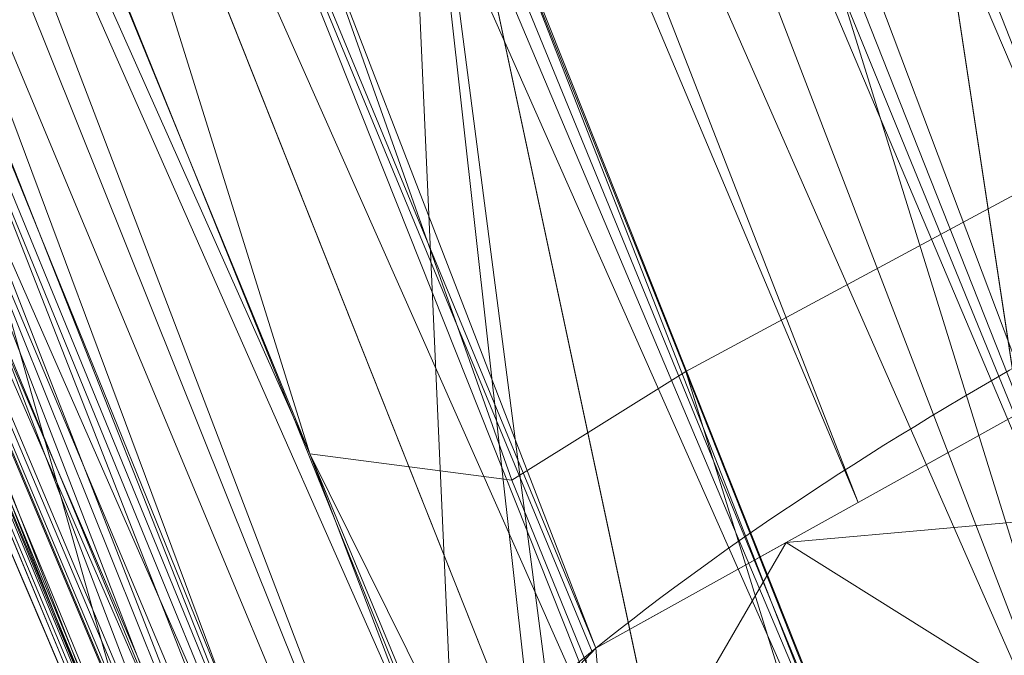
# Model space of a CAD drawing. Header units: millimetres. Extents: x -71 to 71, y -145 to 145.
# Tile 76 of 256: x -52.915 to -52.722, y -22.517 to -22.393. Entities that reach past the tile are written whole.
import ezdxf

# ---------------------------------------------------------------- set-up
doc = ezdxf.new("R2010")
doc.units = ezdxf.units.MM
doc.layers.add('1', color=7, linetype='CONTINUOUS')

msp = doc.modelspace()

# ---------------------------------------------------------------- linework, layer by layer
at = {"layer": '1', "color": 163, "linetype": 'Continuous', "lineweight": 13, "extrusion": (-5.23961264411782e-15, 1.156482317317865e-14, -1)}
for centre, radius in [((0, 2.781752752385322e-14, 144.004626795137), 61.0180546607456), ((0, -8.448341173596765e-14, 124.369789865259), 56.3952855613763)]:
    msp.add_circle(centre, radius, dxfattribs=at)
at = {"layer": '1', "color": 163, "linetype": 'Continuous', "lineweight": 13}
msp.add_circle((4.472976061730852e-13, 3.150668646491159e-12, -145), 60.4433756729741, dxfattribs=at)
msp.add_arc((3.626092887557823e-30, 1.973953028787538e-14, -142.505083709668), 63.56377365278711, 189.6208549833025, 222.2786899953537, dxfattribs=at)
at = {"layer": '1', "color": 163, "linetype": 'Continuous', "lineweight": 13, "extrusion": (0.3740237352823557, -0.8742147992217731, -0.309604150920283)}
msp.add_arc((-57.2, -23.48460917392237, 7.646646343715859), 0.3, 180.0000000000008, 275.3888961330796, dxfattribs=at)
at = {"layer": '1', "color": 163, "linetype": 'Continuous', "lineweight": 13}
for points, knots in [([(-56.0092195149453, 7.430836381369, -40.1881047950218), (-56.38767568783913, 4.578259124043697, -40.18600039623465), (-56.64075283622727, 0.1337488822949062, -40.18517426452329), (-56.24041456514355, -6.020940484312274, -40.18873368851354), (-55.54351012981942, -10.71621283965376, -40.19373372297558), (-54.41900416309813, -15.45484477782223, -40.20106422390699), (-52.84662861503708, -20.19210887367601, -40.21072519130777), (-50.80930273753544, -24.8840909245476, -40.2227166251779), (-48.29613211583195, -29.47758556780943, -40.23703852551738), (-45.29549098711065, -33.91822466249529, -40.25369089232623), (-41.8019172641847, -38.14185204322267, -40.27267372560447), (-37.82569878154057, -42.09225020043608, -40.29398702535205), (-33.38333123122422, -45.70420284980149, -40.31763079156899), (-28.49088723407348, -48.91009564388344, -40.34360502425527), (-21.41016006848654, -52.54962415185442, -40.38134462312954), (-15.5376816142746, -54.48108172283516, -40.41314502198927), (-11.445770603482, -55.3284003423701, -40.43589893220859)], [0, 0, 0, 0, 0.125, 0.1875, 0.25, 0.3125, 0.375, 0.4375, 0.5, 0.5625, 0.625, 0.6875, 0.75, 0.8125, 0.875, 1, 1, 1, 1]), ([(-55.79206164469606, 7.398561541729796, -43.18008904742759), (-56.02458079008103, 5.645469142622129, -43.17850631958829), (-56.32216527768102, 2.145282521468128, -43.17631762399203), (-56.2774919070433, -3.083071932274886, -43.17589833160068), (-55.74469622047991, -8.317168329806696, -43.17832533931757), (-54.72088675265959, -13.50770784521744, -43.18361554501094), (-53.47375240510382, -17.70598476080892, -43.19032117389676), (-52.24993602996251, -20.97159237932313, -43.1970039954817), (-51.21943771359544, -23.37545791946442, -43.20267281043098), (-50.07211843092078, -25.74001208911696, -43.20902270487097), (-48.38893654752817, -28.83185243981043, -43.21838366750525), (-46.01474015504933, -32.54916112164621, -43.23166013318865), (-42.79579392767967, -36.67874397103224, -43.24974804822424), (-39.80590965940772, -39.8550863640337, -43.26661311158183), (-37.22554922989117, -42.23774127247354, -43.28120343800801), (-35.20249638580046, -43.93723232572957, -43.29265772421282), (-33.10278230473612, -45.54055131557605, -43.30455868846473), (-30.93842460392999, -47.03880768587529, -43.31683624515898), (-28.72004833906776, -48.42495516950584, -43.32942842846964), (-25.67962645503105, -50.13475593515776, -43.34669906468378), (-22.51737436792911, -51.63244938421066, -43.36467929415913), (-19.23182754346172, -52.91446779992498, -43.3833775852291), (-15.89144214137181, -54.03891938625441, -43.40239509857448), (-13.34178061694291, -54.70350458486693, -43.41691632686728), (-11.6398303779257, -55.06359028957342, -43.42660953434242)], [0, 0, 0, 0, 0.0625, 0.125, 0.1875, 0.25, 0.3125, 0.34375, 0.375, 0.40625, 0.4375, 0.5, 0.5625, 0.625, 0.65625, 0.6875, 0.71875, 0.75, 0.78125, 0.8125, 0.875, 0.90625, 0.9375, 1, 1, 1, 1]), ([(-56.50000000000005, -4.895578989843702e-16, -15.81462433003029), (-56.49999999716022, -0.967056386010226, -15.8120534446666), (-56.45043392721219, -2.918040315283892, -15.80691167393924), (-56.14086936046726, -6.892608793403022, -15.79662813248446), (-55.33779639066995, -11.96000647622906, -15.78377370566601), (-53.65336816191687, -18.09517495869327, -15.76834839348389), (-51.21658996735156, -24.15893938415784, -15.75292308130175), (-48.02467232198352, -30.0154777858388, -15.73749776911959), (-44.10762326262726, -35.52636955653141, -15.72207245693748), (-39.52881410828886, -40.56063158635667, -15.70664714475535), (-36.0977595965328, -43.52332059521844, -15.69636360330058), (-34.30725113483, -44.89167162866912, -15.6912218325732)], [0, 0, 0, 0, 0.0625, 0.125, 0.25, 0.375, 0.5, 0.625, 0.75, 0.875, 1, 1, 1, 1]), ([(-56.00921274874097, -7.43088738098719, 18.81189514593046), (-55.84778768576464, -8.64761337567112, 18.27553385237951), (-55.57446086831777, -10.46857355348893, 17.47101728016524), (-55.14800137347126, -12.88831644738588, 16.40328050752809), (-54.79726728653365, -14.6992013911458, 15.60654748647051), (-54.41554179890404, -16.50502466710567, 14.8125598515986), (-53.86455365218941, -18.90435921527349, 13.75579519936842), (-53.09654226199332, -21.8880547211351, 12.44277299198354), (-52.04587146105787, -25.44201606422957, 10.88781178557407), (-50.86235861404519, -28.96561770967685, 9.35961010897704), (-49.54285790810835, -32.4561508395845, 7.86666250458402), (-48.56815383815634, -34.75713714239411, 6.899976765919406), (-48.05581082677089, -35.9000126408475, 6.425037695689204)], [0, 0, 0, 0, 0.125, 0.1875, 0.25, 0.3125, 0.375, 0.5, 0.625, 0.75, 0.875, 1, 1, 1, 1]), ([(-47.46844656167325, -30.64305029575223, -0.8061324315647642), (-48.05961782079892, -29.72727555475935, -0.05716055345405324), (-49.17838392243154, -27.87812518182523, 1.469014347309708), (-50.67197279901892, -25.05862759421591, 3.829412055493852), (-51.76788006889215, -22.67685427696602, 5.845017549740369), (-52.55819579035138, -20.75314257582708, 7.47955347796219), (-53.10827526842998, -19.30177147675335, 8.715144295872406), (-53.61576125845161, -17.84355812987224, 9.960823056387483), (-54.23731669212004, -15.88719951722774, 11.62907026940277), (-54.91085441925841, -13.42264493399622, 13.72871973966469), (-55.55516477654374, -10.43872688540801, 16.26421220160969), (-55.8760261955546, -8.43476743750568, 17.96132468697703), (-56.00921263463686, -7.430887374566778, 18.8118951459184)], [0, 0, 0, 0, 0.125, 0.25, 0.375, 0.4375, 0.5, 0.5625, 0.625, 0.75, 0.875, 1, 1, 1, 1]), ([(-52.66727259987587, -20.4485988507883, -29.59083258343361), (-52.66864694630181, -20.44506278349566, -29.58780772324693), (-52.67145816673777, -20.43782763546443, -29.58198410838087), (-52.67724528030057, -20.42292438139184, -29.57097503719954), (-52.68762535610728, -20.39616776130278, -29.55280971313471), (-52.70893281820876, -20.34113695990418, -29.51914539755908), (-52.75239567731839, -20.22843470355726, -29.45695067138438), (-52.84023795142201, -19.99877114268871, -29.34133787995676), (-52.96544122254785, -19.66585093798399, -29.18596306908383), (-53.11350738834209, -19.2628949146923, -29.00536405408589), (-53.25918091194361, -18.85694965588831, -28.82952260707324), (-53.40130860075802, -18.4511789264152, -28.650709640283), (-53.53877213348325, -18.04899141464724, -28.46038208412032), (-53.65759847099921, -17.69250899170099, -28.27802368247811), (-53.74181252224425, -17.43468419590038, -28.12700413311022), (-53.79506488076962, -17.26965984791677, -28.02000047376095), (-53.84656473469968, -17.10885382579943, -27.90574904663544), (-53.91996265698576, -16.87685106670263, -27.71129764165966), (-54.00467375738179, -16.60417121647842, -27.40534998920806), (-54.06412320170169, -16.40932922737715, -27.07303548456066), (-54.0998812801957, -16.29097785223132, -26.78754335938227), (-54.12066073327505, -16.2218409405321, -26.56583069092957), (-54.13609439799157, -16.1703272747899, -26.33902860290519), (-54.14997868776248, -16.12384966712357, -26.03190291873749), (-54.15404609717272, -16.11008004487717, -25.64290259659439), (-54.1360342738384, -16.17062819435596, -25.18015208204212), (-54.09744371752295, -16.29920958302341, -24.73242891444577), (-54.03905425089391, -16.49191569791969, -24.31036843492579), (-53.93256007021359, -16.83781860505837, -23.80314030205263), (-53.74693248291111, -17.42503963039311, -23.3116191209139), (-53.51822798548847, -18.11244305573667, -23.01853927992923), (-53.32083533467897, -18.68234397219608, -22.86956408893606), (-53.16681867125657, -19.11572745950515, -22.79414584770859), (-53.00808695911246, -19.55101745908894, -22.74576210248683), (-52.79082442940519, -20.13195398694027, -22.7122434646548), (-52.50970188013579, -20.85648476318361, -22.72741999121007), (-52.16032184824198, -21.71452820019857, -22.83052166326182), (-51.92114464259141, -22.27579791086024, -22.9494696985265), (-51.80041304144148, -22.55297910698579, -23.0199939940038)], [0, 0, 0, 0, 0.0009765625, 0.001953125, 0.00390625, 0.0078125, 0.015625, 0.03125, 0.0625, 0.09375, 0.125, 0.15625, 0.1875, 0.21875, 0.240234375, 0.25, 0.259765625, 0.28125, 0.3125, 0.34375, 0.359375, 0.375, 0.390625, 0.40625, 0.4375, 0.46875, 0.5, 0.53125, 0.5625, 0.625, 0.6875, 0.71875, 0.75, 0.78125, 0.8125, 0.875, 0.9375, 1, 1, 1, 1]), ([(-52.0676840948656, -22.59607041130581, -23.30953234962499), (-52.35024297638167, -21.96939765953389, -23.15128991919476), (-52.73982587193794, -21.06004920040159, -23.03690052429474), (-53.19638233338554, -19.91495101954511, -23.02311051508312), (-53.50369293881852, -19.10633048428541, -23.09982352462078), (-53.77630196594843, -18.35342307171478, -23.2843287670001), (-54.00669332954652, -17.68870218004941, -23.59517731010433), (-54.1592007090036, -17.23288347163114, -23.95984575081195), (-54.25228804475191, -16.95103808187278, -24.30333945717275), (-54.30729079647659, -16.78408275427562, -24.57792032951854), (-54.3475882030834, -16.66295829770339, -24.86061002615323), (-54.38481843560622, -16.55348689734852, -25.24515766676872), (-54.40385050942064, -16.50418579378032, -25.69994780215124), (-54.40018744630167, -16.5274492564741, -26.20648435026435), (-54.36996214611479, -16.63315374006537, -26.64157036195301), (-54.3194330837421, -16.79896336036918, -27.00176277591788), (-54.25914414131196, -16.98833424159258, -27.27754975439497), (-54.19486971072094, -17.18191533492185, -27.49015207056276), (-54.15483044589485, -17.29557478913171, -27.59193678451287), (-54.13595130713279, -17.34801585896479, -27.6356659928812)], [0, 0, 0, 0, 0.125, 0.1875, 0.25, 0.3125, 0.375, 0.4375, 0.46875, 0.5, 0.53125, 0.5625, 0.625, 0.6875, 0.75, 0.8125, 0.875, 0.9375, 1, 1, 1, 1]), ([(-54.45328070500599, -17.35503019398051, -27.6270871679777), (-54.47871158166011, -17.27670973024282, -27.56190254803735), (-54.52719066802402, -17.12732842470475, -27.42155909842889), (-54.59060330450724, -16.92952184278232, -27.18130368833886), (-54.64186947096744, -16.76940097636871, -26.91857859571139), (-54.69480333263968, -16.60498270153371, -26.53031723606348), (-54.72100627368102, -16.52830984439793, -26.11613254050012), (-54.72546884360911, -16.52448557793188, -25.6938238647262), (-54.72029898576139, -16.55007728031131, -25.38236452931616), (-54.70483327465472, -16.60995849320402, -25.07354657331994), (-54.67760457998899, -16.70861062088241, -24.77212924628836), (-54.6388899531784, -16.84442509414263, -24.49257564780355), (-54.57059722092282, -17.07808491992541, -24.14530909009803), (-54.45908194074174, -17.44875053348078, -23.78506400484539), (-54.2971278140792, -17.96681851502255, -23.46686842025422), (-54.11379000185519, -18.5313902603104, -23.25191837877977), (-53.91901417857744, -19.10931974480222, -23.12272620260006), (-53.71449151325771, -19.69466233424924, -23.05748478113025), (-53.50185726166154, -20.28232907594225, -23.04233590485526), (-53.2835277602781, -20.86549293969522, -23.06018567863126), (-52.98601006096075, -21.63482092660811, -23.12703341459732), (-52.75581672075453, -22.20267472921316, -23.22938285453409), (-52.5994896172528, -22.5769884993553, -23.3236466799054)], [0, 0, 0, 0, 0.03125, 0.0625, 0.09375, 0.125, 0.1875, 0.21875, 0.25, 0.28125, 0.3125, 0.34375, 0.375, 0.4375, 0.5, 0.5625, 0.625, 0.6875, 0.75, 0.8125, 0.875, 1, 1, 1, 1]), ([(-52.86483532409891, -22.61767152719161, -23.6133218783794), (-52.97107055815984, -22.36936410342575, -23.55120775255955), (-53.18182184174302, -21.86704030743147, -23.44616556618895), (-53.49077209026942, -21.10022773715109, -23.35210466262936), (-53.74049203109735, -20.4534269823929, -23.33179197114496), (-53.93445932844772, -19.93442785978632, -23.35210872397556), (-54.07674419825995, -19.54515847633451, -23.38568951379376), (-54.21547849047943, -19.15692978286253, -23.44089964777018), (-54.39443776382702, -18.64470100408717, -23.5547726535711), (-54.60445880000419, -18.02206486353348, -23.78722971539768), (-54.77891496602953, -17.48070604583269, -24.20476038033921), (-54.86829905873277, -17.19684984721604, -24.62313739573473), (-54.9041341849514, -17.0818041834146, -24.87380253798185), (-54.92250202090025, -17.02260697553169, -25.04489551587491), (-54.93828940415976, -16.97160330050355, -25.21884988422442), (-54.95635876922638, -16.91301284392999, -25.49010457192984), (-54.96471189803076, -16.88571978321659, -25.86249921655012), (-54.94980034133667, -16.93438039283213, -26.25085495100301), (-54.92474016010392, -17.01543477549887, -26.51593896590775), (-54.90536003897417, -17.07781477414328, -26.66704852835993), (-54.88398953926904, -17.14646349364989, -26.81530298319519), (-54.8380264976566, -17.29329399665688, -27.04623955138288), (-54.75400125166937, -17.55808577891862, -27.32444401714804), (-54.66743257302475, -17.82542543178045, -27.5272730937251), (-54.59294365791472, -18.05190776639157, -27.66862710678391), (-54.53488799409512, -18.22656542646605, -27.7653023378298), (-54.47531100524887, -18.40387243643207, -27.85597287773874), (-54.3945046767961, -18.64176044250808, -27.97292370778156), (-54.27023071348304, -19.00178657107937, -28.13954357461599), (-54.14136631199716, -19.36536008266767, -28.2949848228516), (-54.00940291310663, -19.72977022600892, -28.4452972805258), (-53.89805448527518, -20.03244768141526, -28.57187472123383), (-53.76346415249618, -20.39089359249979, -28.73386969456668), (-53.65108424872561, -20.68423488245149, -28.88040629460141), (-53.57396666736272, -20.88267875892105, -28.99663186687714), (-53.5310446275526, -20.99236826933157, -29.06986087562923), (-53.51046320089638, -21.0447358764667, -29.11032160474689), (-53.50055769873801, -21.0698877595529, -29.132013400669)], [0, 0, 0, 0, 0.0625, 0.125, 0.1875, 0.21875, 0.25, 0.28125, 0.3125, 0.375, 0.4375, 0.46875, 0.490234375, 0.5, 0.509765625, 0.53125, 0.5625, 0.59375, 0.619140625, 0.625, 0.630859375, 0.65625, 0.6875, 0.71875, 0.734375, 0.75, 0.765625, 0.78125, 0.8125, 0.859375, 0.875, 0.90625, 0.9375, 0.96875, 0.984375, 0.9921875, 1, 1, 1, 1]), ([(-54.02555833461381, -19.68474010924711, -32.0246535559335), (-53.96566864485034, -19.84911058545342, -32.02466540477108), (-53.84432845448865, -20.17744661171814, -32.01584529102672), (-53.59669649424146, -20.82926528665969, -31.95440351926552), (-53.34334759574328, -21.46939657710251, -31.81372792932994), (-53.09477687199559, -22.07412453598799, -31.55690814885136), (-52.91815859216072, -22.49406383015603, -31.29396496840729), (-52.78829341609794, -22.79622181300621, -31.0000212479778), (-52.70284413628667, -22.99276872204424, -30.72292681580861), (-52.64995073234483, -23.11356226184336, -30.49544899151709), (-52.60849313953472, -23.20773693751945, -30.25340349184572), (-52.56794562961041, -23.29948838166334, -29.91768919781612), (-52.55042384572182, -23.3388311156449, -29.5683190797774), (-52.55593838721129, -23.32646087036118, -29.2179368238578), (-52.57246535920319, -23.28919027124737, -28.95830030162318), (-52.60289382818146, -23.22043452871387, -28.70614814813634), (-52.64666802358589, -23.12107570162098, -28.46606306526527), (-52.7044525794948, -22.98911374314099, -28.24612019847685), (-52.79755835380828, -22.77479598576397, -27.98568973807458), (-52.89420924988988, -22.5495791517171, -27.79692302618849), (-52.98105983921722, -22.34415659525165, -27.65956759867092), (-53.04022948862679, -22.2034742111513, -27.57388903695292), (-53.1149071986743, -22.02441371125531, -27.47291487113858), (-53.20472165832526, -21.80655698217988, -27.35736145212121), (-53.38396924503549, -21.36673639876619, -27.1335513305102), (-53.65151099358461, -20.68987708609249, -26.83310763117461), (-53.90922266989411, -20.00463398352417, -26.54288638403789), (-54.0736053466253, -19.55286104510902, -26.33223021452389), (-54.13082398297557, -19.39357424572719, -26.2551807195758), (-54.16343719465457, -19.30212976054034, -26.20481986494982), (-54.17621691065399, -19.26624011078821, -26.18331972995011), (-54.19818449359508, -19.20440232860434, -26.14389087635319), (-54.2401987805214, -19.08558243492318, -26.05681801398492), (-54.29315520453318, -18.93441291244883, -25.90510961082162), (-54.33472380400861, -18.81461006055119, -25.67078296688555), (-54.34456034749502, -18.7861228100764, -25.47382521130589), (-54.34415218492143, -18.78730705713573, -25.34257540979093), (-54.34135963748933, -18.79538407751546, -25.25541676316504), (-54.33380395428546, -18.81722452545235, -25.14829483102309), (-54.32239697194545, -18.85013038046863, -25.04450537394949), (-54.31101953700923, -18.8828820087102, -24.96409161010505), (-54.30268889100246, -18.90682373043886, -24.91562147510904), (-54.29510434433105, -18.9285908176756, -24.87842054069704), (-54.28690005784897, -18.95211241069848, -24.84245301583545), (-54.27146029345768, -18.99630871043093, -24.78182915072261), (-54.23624156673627, -19.09678432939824, -24.67122004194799), (-54.17582179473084, -19.26782178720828, -24.54596755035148), (-54.09450778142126, -19.4949682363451, -24.44185746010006), (-53.9787240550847, -19.81414908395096, -24.35122346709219), (-53.85786706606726, -20.14032904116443, -24.31063235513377), (-53.73395360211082, -20.46790736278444, -24.30205577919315), (-53.60858356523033, -20.79481823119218, -24.30932325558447), (-53.44960677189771, -21.20092781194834, -24.34472145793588), (-53.19176460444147, -21.8423673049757, -24.45492889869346), (-52.99568255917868, -22.31183759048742, -24.59039271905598), (-52.86483532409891, -22.61767152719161, -24.6981389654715)], [0, 0, 0, 0, 0.03125, 0.0625, 0.125, 0.15625, 0.1875, 0.21875, 0.234375, 0.25, 0.265625, 0.28125, 0.3125, 0.328125, 0.34375, 0.359375, 0.375, 0.390625, 0.40625, 0.4375, 0.4453125, 0.453125, 0.46875, 0.484375, 0.5, 0.5625, 0.625, 0.640625, 0.65625, 0.658203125, 0.66015625, 0.6640625, 0.671875, 0.6875, 0.703125, 0.71875, 0.72265625, 0.7265625, 0.734375, 0.7421875, 0.74609375, 0.75, 0.751953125, 0.75390625, 0.7578125, 0.765625, 0.78125, 0.796875, 0.8125, 0.84375, 0.859375, 0.875, 0.90625, 0.9375, 1, 1, 1, 1]), ([(-52.59948977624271, -22.40356766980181, -24.98213783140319), (-52.73317215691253, -22.10250364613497, -24.87533593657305), (-52.93400255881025, -21.64001264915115, -24.74167111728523), (-53.20010261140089, -21.00845830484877, -24.63631225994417), (-53.36512633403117, -20.60877960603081, -24.60512821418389), (-53.49648560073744, -20.28789913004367, -24.60288481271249), (-53.62868019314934, -19.96803764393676, -24.61827824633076), (-53.76233144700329, -19.65095922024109, -24.66692364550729), (-53.89368375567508, -19.34866094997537, -24.78471663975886), (-53.96645940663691, -19.18206479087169, -24.90475807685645), (-54.01217747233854, -19.0791766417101, -25.03862642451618), (-54.03791650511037, -19.02380934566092, -25.15415162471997), (-54.05368613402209, -18.99363468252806, -25.28008288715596), (-54.06015969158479, -18.98487970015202, -25.41044195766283), (-54.05685210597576, -18.99718581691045, -25.51870402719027), (-54.04501962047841, -19.02274515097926, -25.60089200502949), (-54.01967536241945, -19.07569729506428, -25.71739880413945), (-53.96556272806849, -19.20351198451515, -25.86037520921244), (-53.87745998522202, -19.41757605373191, -25.98086839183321), (-53.78829096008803, -19.63618086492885, -26.08886774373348), (-53.69914289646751, -19.85775173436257, -26.19170221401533), (-53.61552991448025, -20.08224709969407, -26.29263668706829), (-53.53028787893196, -20.3071721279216, -26.39120142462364), (-53.45847529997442, -20.49497946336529, -26.4718170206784), (-53.31450157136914, -20.87088948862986, -26.63156165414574), (-53.14034902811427, -21.31936058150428, -26.83009776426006), (-52.92452999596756, -21.86580435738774, -27.1077032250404), (-52.78266671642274, -22.22069931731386, -27.31180608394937), (-52.67161729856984, -22.4962251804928, -27.49081340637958), (-52.56437863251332, -22.76138929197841, -27.68663496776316), (-52.44182839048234, -23.0639402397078, -27.97567692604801), (-52.33749894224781, -23.32680363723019, -28.41849670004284), (-52.28618355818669, -23.47165424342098, -28.91972137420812), (-52.28342795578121, -23.50005966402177, -29.3104769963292), (-52.29463554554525, -23.49427293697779, -29.57011197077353), (-52.30102559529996, -23.4844329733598, -29.74303460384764), (-52.31280866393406, -23.4501763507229, -30.04425863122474), (-52.35231314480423, -23.34227973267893, -30.46502244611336), (-52.43896089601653, -23.11518420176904, -30.92811316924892), (-52.56397980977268, -22.79328644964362, -31.32003023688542), (-52.7638237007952, -22.27555232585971, -31.74289968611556), (-53.046617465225, -21.5248911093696, -32.08935991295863), (-53.34464336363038, -20.7251945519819, -32.25640288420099), (-53.58022134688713, -20.07583479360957, -32.31570579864), (-53.69654207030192, -19.74924777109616, -32.32439129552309), (-53.75415613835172, -19.58583034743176, -32.32444680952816)], [0, 0, 0, 0, 0.0625, 0.09375, 0.125, 0.140625, 0.15625, 0.1875, 0.203125, 0.21875, 0.2265625, 0.234375, 0.2421875, 0.25, 0.2578125, 0.26171875, 0.265625, 0.28125, 0.296875, 0.3125, 0.328125, 0.34375, 0.359375, 0.375, 0.3828125, 0.4375, 0.46875, 0.5, 0.515625, 0.53125, 0.5625, 0.59375, 0.625, 0.65625, 0.6640625, 0.671875, 0.6875, 0.71875, 0.75, 0.78125, 0.8125, 0.875, 0.9375, 0.96875, 1, 1, 1, 1]), ([(-53.3582789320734, -19.26648364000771, -25.86500666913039), (-53.36705759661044, -19.2282164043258, -25.8375975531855), (-53.3845678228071, -19.15556247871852, -25.7760672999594), (-53.40647320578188, -19.06927114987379, -25.66190018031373), (-53.41720882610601, -19.02626874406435, -25.54879942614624), (-53.42032316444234, -19.0116903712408, -25.45368701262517), (-53.41991962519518, -19.00853349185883, -25.30967556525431), (-53.41129928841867, -19.04197882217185, -25.14104862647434), (-53.38421900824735, -19.1456753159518, -24.97955726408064), (-53.35905210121, -19.2488919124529, -24.88096079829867), (-53.3276432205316, -19.36736733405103, -24.80488189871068), (-53.28005212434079, -19.53768896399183, -24.7281036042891), (-53.21428312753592, -19.76137565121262, -24.66838746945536), (-53.12633872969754, -20.03314221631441, -24.63091844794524), (-53.00057843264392, -20.39632603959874, -24.61396156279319), (-52.83666635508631, -20.84743099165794, -24.63187394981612), (-52.56706701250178, -21.55961671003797, -24.73333615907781), (-52.35910134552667, -22.0793065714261, -24.88045577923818), (-52.2205830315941, -22.4161657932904, -25.0003906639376)], [0, 0, 0, 0, 0.03125, 0.0625, 0.09375, 0.109375, 0.125, 0.1875, 0.21875, 0.25, 0.28125, 0.3125, 0.375, 0.4375, 0.5, 0.625, 0.75, 1, 1, 1, 1]), ([(-51.95255895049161, -22.2004261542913, -25.2841743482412), (-52.0811759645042, -21.89960403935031, -25.17631256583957), (-52.27445509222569, -21.43656500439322, -25.04203812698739), (-52.5289226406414, -20.80316634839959, -24.94159186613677), (-52.68581606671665, -20.40212389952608, -24.91680851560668), (-52.80936226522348, -20.07975201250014, -24.92134267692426), (-52.90055978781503, -19.83852818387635, -24.94198568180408), (-52.97489806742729, -19.63914713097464, -24.97961525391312), (-53.02477116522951, -19.50402048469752, -25.02534901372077), (-53.05214919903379, -19.42947815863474, -25.05911455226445), (-53.07838562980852, -19.35781644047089, -25.09933838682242), (-53.10918022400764, -19.27330166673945, -25.15921707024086), (-53.13378389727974, -19.20538434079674, -25.24221070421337), (-53.14272583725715, -19.18064503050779, -25.32563994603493), (-53.1421260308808, -19.18230509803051, -25.41307229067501), (-53.13117497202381, -19.21259593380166, -25.48319779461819), (-53.11981547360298, -19.24392206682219, -25.53209394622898), (-53.11596354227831, -19.25453621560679, -25.54720356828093), (-53.11398170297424, -19.25999500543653, -25.55463356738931), (-53.11284174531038, -19.26313426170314, -25.5588629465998), (-53.1098845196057, -19.27127689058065, -25.56919074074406), (-53.10400016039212, -19.28746909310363, -25.58441816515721), (-53.08613241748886, -19.33656684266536, -25.62254945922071), (-53.04418162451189, -19.4514267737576, -25.69151444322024), (-52.94986068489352, -19.70725235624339, -25.82068816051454), (-52.81123752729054, -20.07613335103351, -25.9956434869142), (-52.61163273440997, -20.59407964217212, -26.2326548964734), (-52.43446667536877, -21.03980753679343, -26.42660339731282), (-52.25234099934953, -21.48687879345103, -26.61247228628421), (-52.09963709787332, -21.85491491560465, -26.77758421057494), (-51.91958595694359, -22.27896200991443, -27.0132729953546), (-51.7598271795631, -22.64687771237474, -27.2686301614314), (-51.65094725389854, -22.89338308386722, -27.48408727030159), (-51.57356300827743, -23.06698819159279, -27.65963028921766), (-51.51303915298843, -23.20185053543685, -27.81697494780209), (-51.42788601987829, -23.39011408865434, -28.09391343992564), (-51.34584010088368, -23.56946380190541, -28.48057907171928), (-51.29382011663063, -23.68236936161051, -28.98506073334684), (-51.27724767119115, -23.71799544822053, -29.67618327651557), (-51.32539694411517, -23.61434536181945, -30.36774754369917), (-51.45530432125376, -23.32991721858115, -30.98586636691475), (-51.58681807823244, -23.03812142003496, -31.39605823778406), (-51.74360166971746, -22.68417841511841, -31.74134254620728), (-51.97510453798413, -22.15124879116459, -32.11761523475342), (-52.28934259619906, -21.40356757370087, -32.42753355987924), (-52.60509446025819, -20.61288632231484, -32.57829664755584), (-52.85137249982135, -19.9707000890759, -32.63210606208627), (-52.97195953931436, -19.64750709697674, -32.63997275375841), (-53.03149327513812, -19.48568632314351, -32.6399434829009)], [0, 0, 0, 0, 0.0625, 0.09375, 0.125, 0.140625, 0.15625, 0.171875, 0.1796875, 0.18359375, 0.1875, 0.1953125, 0.203125, 0.20703125, 0.2109375, 0.21875, 0.220703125, 0.2216796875, 0.22216796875, 0.222412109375, 0.22265625, 0.224609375, 0.2265625, 0.234375, 0.25, 0.28125, 0.3125, 0.359375, 0.375, 0.40625, 0.4375, 0.46875, 0.4921875, 0.5, 0.515625, 0.53125, 0.5625, 0.59375, 0.625, 0.6875, 0.71875, 0.75, 0.78125, 0.8125, 0.875, 0.9375, 0.96875, 1, 1, 1, 1]), ([(-53.30443304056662, -19.58602903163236, -32.34015022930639), (-53.21520992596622, -19.82125064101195, -32.34029012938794), (-53.03237156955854, -20.2906722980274, -32.32298615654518), (-52.74784822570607, -20.98360718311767, -32.22801081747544), (-52.4554790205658, -21.65890140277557, -32.04436530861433), (-52.16562040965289, -22.29183545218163, -31.74838193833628), (-51.89559776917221, -22.85672376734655, -31.31521247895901), (-51.68380692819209, -23.28498556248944, -30.71761021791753), (-51.58433244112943, -23.47159091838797, -30.11629068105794), (-51.55313390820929, -23.5237555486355, -29.61571642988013), (-51.55081644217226, -23.52452519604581, -29.11177979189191), (-51.61084160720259, -23.40620085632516, -28.48685275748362), (-51.79853570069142, -23.01648646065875, -27.84846861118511), (-52.02371813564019, -22.54360551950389, -27.4899322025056), (-52.19028103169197, -22.19707089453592, -27.2749999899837), (-52.28736463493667, -21.99559403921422, -27.15995133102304), (-52.34918862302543, -21.86861406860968, -27.09084120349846), (-52.3969902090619, -21.76564107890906, -27.03656575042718), (-52.44242990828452, -21.66138465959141, -26.98268217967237), (-52.52119755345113, -21.47756439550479, -26.89049689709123), (-52.63129645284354, -21.21150163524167, -26.76368515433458), (-52.76171362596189, -20.88808746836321, -26.61909707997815), (-52.89042652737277, -20.5617634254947, -26.47957584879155), (-53.01667686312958, -20.23478075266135, -26.33936603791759), (-53.13903052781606, -19.90841009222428, -26.19436084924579), (-53.23714210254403, -19.63727046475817, -26.0684707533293), (-53.30192458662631, -19.44920141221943, -25.97390465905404), (-53.3322365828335, -19.35652750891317, -25.92268896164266), (-53.34623928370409, -19.3110145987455, -25.89504281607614), (-53.35359598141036, -19.28541996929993, -25.87827975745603), (-53.35684136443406, -19.27277025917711, -25.86950969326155), (-53.35827893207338, -19.2664836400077, -25.8650066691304)], [0, 0, 0, 0, 0.0625, 0.125, 0.1875, 0.25, 0.3125, 0.375, 0.4375, 0.46875, 0.5, 0.5625, 0.625, 0.6875, 0.71875, 0.734375, 0.75, 0.7578125, 0.765625, 0.78125, 0.8125, 0.84375, 0.875, 0.90625, 0.9375, 0.96875, 0.984375, 0.9921875, 0.99609375, 0.998046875, 1, 1, 1, 1])]:
    msp.add_open_spline(points, degree=3, knots=knots, dxfattribs=at)
msp.add_open_spline([(-52.2321681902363, -35.9000000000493, 31.5), (-52.8797436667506, -31.0189616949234, 31.5), (-53.5273191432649, -26.1379233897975, 31.5), (-54.17489461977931, -21.2568850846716, 31.5)], degree=3, dxfattribs=at)
for points in [[(24.58453550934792, 55.21777272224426, -144.9999958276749), (-35.52772477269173, -48.89971762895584, -144.9999958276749), (-52.34549939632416, -30.22168762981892, -144.9999958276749), (-60.11226028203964, -6.318053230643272, -144.9999958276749)], [(-55.90708926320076, -8.200637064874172, 23.03180657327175), (-56.00921437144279, -7.430861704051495, 18.81189458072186), (-52.23216861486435, -35.90000048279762, 18.77893321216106)], [(-52.23216861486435, -35.90000048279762, 18.77893321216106), (-56.00921437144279, -7.430887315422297, 18.81189458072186), (-52.84026637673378, -22.29992114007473, 12.26730179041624)], [(-55.57271465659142, -10.72095800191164, 27.05357037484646), (-55.90708926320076, -8.200637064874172, 23.03180657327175), (-52.23216861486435, -35.90000048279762, 18.77893321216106)], [(-63.40426951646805, -20.42438462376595, -124.5481371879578), (-48.8397516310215, -28.19764241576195, -124.3697926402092), (-55.53851276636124, -9.792938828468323, -124.3697926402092)], [(-52.23216861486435, -35.90000048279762, 18.77893321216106), (-54.17489632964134, -21.25688455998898, 31.50000050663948), (-54.95673045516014, -15.36386180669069, 30.29263764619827), (-55.57271465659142, -10.72095800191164, 27.05357037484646)], [(-55.18354848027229, -12.12542038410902, -15.78337885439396), (-51.65004730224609, -22.90245704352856, -15.75607433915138), (-54.90593239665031, -13.32624070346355, -0.5968617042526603)], [(-49.21497032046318, -27.29997597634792, -43.21379214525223), (-53.866196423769, -16.30969159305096, -43.18822175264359), (-51.38519778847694, -12.16170284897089, -59.45028364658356)], [(-54.17489632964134, -21.25688455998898, 31.50000050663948), (-52.08047106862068, -24.99097585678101, 39.95027393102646), (-54.17877063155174, -12.60278839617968, 38.59021887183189)], [(-54.17877063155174, -12.60278839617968, 38.59021887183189), (-52.08047106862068, -24.99097585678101, 39.95027393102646), (-47.95431718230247, -21.74369990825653, 47.46758565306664)], [(-53.0979111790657, -19.30419728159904, -22.77449704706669), (-51.65004730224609, -22.90245704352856, -15.75607433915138), (-54.84018474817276, -13.17267213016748, -15.78072644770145)], [(-54.6598918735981, -14.3019575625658, 0.0528909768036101), (-54.90593239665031, -13.32624070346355, -0.5968617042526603), (-51.65004730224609, -22.90245704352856, -15.75607433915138)], [(-51.65004730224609, -22.90245704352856, -15.75607433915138), (-50.23143440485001, -25.35669691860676, -15.74950478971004), (-54.6598918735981, -14.3019575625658, 0.0528909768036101)], [(-50.23143440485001, -25.35669691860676, -15.74950478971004), (-54.48071658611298, -14.97002318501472, 1.056008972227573), (-54.6598918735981, -14.3019575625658, 0.0528909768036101)], [(-50.18527060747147, -25.3630131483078, 3.6172557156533), (-54.41756546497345, -15.19797742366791, 2.210525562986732), (-54.48071658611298, -14.97002318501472, 1.056008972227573)], [(-54.48071658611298, -14.97002318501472, 1.056008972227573), (-50.23143440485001, -25.35669691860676, -15.74950478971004), (-50.18527060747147, -25.3630131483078, 3.6172557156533)], [(-54.41756546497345, -15.19797742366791, 3.368421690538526), (-50.18527060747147, -25.3630131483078, 3.6172557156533), (-52.52810567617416, -20.80981247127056, 7.431721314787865)], [(-54.41756546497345, -15.19797742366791, 3.368421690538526), (-54.41756546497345, -15.19797742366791, 2.210525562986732), (-50.18527060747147, -25.3630131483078, 3.6172557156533)], [(-51.07431858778, -23.63456971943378, -40.22091627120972), (-54.22870814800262, -15.85734076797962, -40.20218178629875), (-53.866196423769, -16.30969159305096, -43.18822175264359)], [(-52.86640673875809, -19.9286974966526, -32.62945264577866), (-54.22870814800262, -15.85734076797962, -40.20218178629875), (-49.96197298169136, -26.37709490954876, -40.22752493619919)], [(-53.866196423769, -16.30969159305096, -43.18822175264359), (-50.82139000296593, -23.50420318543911, -43.20495948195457), (-51.07431858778, -23.63456971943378, -40.22091627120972)], [(-43.79333183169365, -31.8177193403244, -123.8834485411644), (-51.48215219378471, -16.72756485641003, -123.8834485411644), (-53.63510549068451, -17.42710173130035, -124.3697926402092), (-45.6247441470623, -33.14831852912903, -124.3697926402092)], [(-45.3452505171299, -40.82904756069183, -144.0046280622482), (-58.03161859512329, -18.85561645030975, -144.0046280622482), (-57.48506635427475, -18.67802999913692, -144.9999958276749), (-44.91818323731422, -40.4445119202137, -144.9999958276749)], [(-53.0979111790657, -19.30419728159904, -22.77449704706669), (-51.80041119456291, -22.5529782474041, -23.01999367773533), (-51.65004730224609, -22.90245704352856, -15.75607433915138)], [(-53.11154946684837, -19.5825919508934, -25.99174901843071), (-53.15652117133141, -19.58580873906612, -26.01941861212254), (-51.76776647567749, -22.93720096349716, -27.8068445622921)], [(-53.07058244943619, -19.58430558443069, -25.95699392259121), (-53.11154946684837, -19.5825919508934, -25.99174901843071), (-51.72661691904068, -22.94224873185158, -27.78454683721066)], [(-51.76776647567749, -22.93720096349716, -27.8068445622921), (-51.72661691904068, -22.94224873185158, -27.78454683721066), (-53.11154946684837, -19.5825919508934, -25.99174901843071)], [(-53.03569138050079, -19.59098502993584, -25.91665647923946), (-53.07058244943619, -19.58430558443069, -25.95699392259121), (-51.68836563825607, -22.95288443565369, -27.7581661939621)], [(-51.72661691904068, -22.94224873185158, -27.78454683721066), (-51.68836563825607, -22.95288443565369, -27.7581661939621), (-53.07058244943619, -19.58430558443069, -25.95699392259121)], [(-51.76776647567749, -22.93720096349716, -27.8068445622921), (-53.15652117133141, -19.58580873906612, -26.01941861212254), (-53.1960241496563, -19.6164958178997, -26.03967487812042)], [(-51.65451765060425, -22.96880818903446, -27.72862277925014), (-53.00837010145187, -19.60219815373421, -25.87276324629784), (-53.03569138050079, -19.59098502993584, -25.91665647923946)], [(-51.68836563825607, -22.95288443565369, -27.7581661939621), (-51.65451765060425, -22.96880818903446, -27.72862277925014), (-53.03569138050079, -19.59098502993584, -25.91665647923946)], [(-52.53380164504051, -20.7887627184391, -26.31654962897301), (-53.00837010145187, -19.60219815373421, -25.87276324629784), (-51.62625014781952, -22.98933081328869, -27.69707143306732)], [(-51.65451765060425, -22.96880818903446, -27.72862277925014), (-51.62625014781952, -22.98933081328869, -27.69707143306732), (-53.00837010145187, -19.60219815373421, -25.87276324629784)], [(-51.80532857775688, -22.92068861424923, -27.84168533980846), (-53.1960241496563, -19.6164958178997, -26.03967487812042), (-53.08619886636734, -20.04887908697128, -26.25656127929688)], [(-53.1960241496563, -19.6164958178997, -26.03967487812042), (-51.80532857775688, -22.92068861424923, -27.84168533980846), (-51.76776647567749, -22.93720096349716, -27.8068445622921)], [(-53.2306469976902, -19.77678202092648, -23.12985621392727), (-53.67414653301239, -19.78220418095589, -23.1015644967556), (-52.59948968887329, -22.57698774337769, -23.32364581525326)], [(-52.59948968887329, -22.57698774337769, -23.32364581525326), (-52.06768587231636, -22.59607054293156, -23.30953255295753), (-53.2306469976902, -19.77678202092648, -23.12985621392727)], [(-51.8030934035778, -22.55414612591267, -23.01999367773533), (-52.89674922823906, -19.80910636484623, -22.81263843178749), (-52.92052775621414, -19.82724480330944, -22.82393723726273)], [(-52.92052775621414, -19.82724480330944, -22.82393723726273), (-52.952840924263, -19.84225399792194, -22.89419062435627), (-51.86225473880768, -22.54629880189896, -23.1527853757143)], [(-52.92052775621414, -19.82724480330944, -22.82393723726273), (-51.83566734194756, -22.54982478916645, -23.09310995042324), (-51.8030934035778, -22.55414612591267, -23.01999367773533)], [(-51.86225473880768, -22.54629880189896, -23.1527853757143), (-51.83566734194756, -22.54982478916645, -23.09310995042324), (-52.92052775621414, -19.82724480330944, -22.82393723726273)], [(-52.952840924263, -19.84225399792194, -22.89419062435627), (-52.99149081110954, -19.8584571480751, -22.94783480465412), (-51.88868939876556, -22.54279144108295, -23.21211993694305)], [(-51.88868939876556, -22.54279144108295, -23.21211993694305), (-51.86225473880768, -22.54629880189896, -23.1527853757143), (-52.952840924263, -19.84225399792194, -22.89419062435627)], [(-52.99149081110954, -19.8584571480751, -22.94783480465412), (-53.03949117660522, -19.87843215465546, -22.99216575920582), (-51.94040387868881, -22.55500853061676, -23.2528131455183)], [(-51.94040387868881, -22.55500853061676, -23.2528131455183), (-51.88868939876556, -22.54279144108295, -23.21211993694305), (-52.99149081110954, -19.8584571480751, -22.94783480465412)], [(-52.32847854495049, -21.92444168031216, -23.25767651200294), (-51.97139084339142, -22.56232872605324, -23.27719703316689), (-53.03949117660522, -19.87843215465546, -22.99216575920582)], [(-51.97139084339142, -22.56232872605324, -23.27719703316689), (-51.94040387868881, -22.55500853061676, -23.2528131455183), (-53.03949117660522, -19.87843215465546, -22.99216575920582)], [(-49.96197298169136, -26.37709490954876, -40.22752493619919), (-52.03397572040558, -22.00902812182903, -32.15871006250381), (-52.86640673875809, -19.9286974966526, -32.62945264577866)], [(-51.80532857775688, -22.92068861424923, -27.84168533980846), (-53.08619886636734, -20.04887908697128, -26.25656127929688), (-52.12162062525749, -22.34014123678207, -27.36441232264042)], [(-53.57057228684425, -20.05156129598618, -23.12296815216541), (-53.61682176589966, -20.07227204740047, -23.09200167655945), (-52.61555314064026, -22.58167415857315, -23.33234436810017)], [(-52.61555314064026, -22.58167415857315, -23.33234436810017), (-52.59948968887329, -22.57698774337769, -23.32364581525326), (-53.57057228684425, -20.05156129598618, -23.12296815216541)], [(-53.61682176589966, -20.07227204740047, -23.09200167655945), (-53.65754291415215, -20.09005658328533, -23.05861748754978), (-52.66784131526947, -22.59692549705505, -23.36065471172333)], [(-52.66784131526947, -22.59692549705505, -23.36065471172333), (-52.61555314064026, -22.58167415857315, -23.33234436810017), (-53.61682176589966, -20.07227204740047, -23.09200167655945)], [(-52.66784131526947, -22.59692549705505, -23.36065471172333), (-53.65754291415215, -20.09005658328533, -23.05861748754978), (-53.68786305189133, -20.10144107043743, -23.07163178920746)], [(-52.66784131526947, -22.59692549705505, -23.36065471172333), (-53.68786305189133, -20.10144107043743, -23.07163178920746), (-53.71711403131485, -20.11258155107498, -23.0887271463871)], [(-52.72366106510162, -22.61320874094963, -23.39087799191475), (-53.71711403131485, -20.11258155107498, -23.0887271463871), (-53.7445954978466, -20.12321725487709, -23.10975082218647)], [(-53.71711403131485, -20.11258155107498, -23.0887271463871), (-52.72366106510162, -22.61320874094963, -23.39087799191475), (-52.66784131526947, -22.59692549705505, -23.36065471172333)], [(-52.72366106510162, -22.61320874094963, -23.39087799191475), (-53.7445954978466, -20.12321725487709, -23.10975082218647), (-53.76963689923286, -20.13309299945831, -23.13436940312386)], [(-53.76963689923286, -20.13309299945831, -23.13436940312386), (-53.81019413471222, -20.14970406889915, -23.19222874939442), (-52.81589180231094, -22.63101376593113, -23.47699366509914)], [(-53.76963689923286, -20.13309299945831, -23.13436940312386), (-52.77916416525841, -22.6293969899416, -23.42092804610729), (-52.72366106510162, -22.61320874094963, -23.39087799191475)], [(-52.81589180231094, -22.63101376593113, -23.47699366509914), (-52.77916416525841, -22.6293969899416, -23.42092804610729), (-53.76963689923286, -20.13309299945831, -23.13436940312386)], [(-53.3348023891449, -21.48601412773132, -24.39547330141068), (-52.86483466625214, -22.61767163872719, -23.61332252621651), (-53.83066833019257, -20.13620175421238, -23.50772731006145)], [(-53.81019413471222, -20.14970406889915, -23.19222874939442), (-53.83588373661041, -20.16118541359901, -23.2569333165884), (-52.84417420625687, -22.62864261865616, -23.53453822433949)], [(-52.84417420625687, -22.62864261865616, -23.53453822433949), (-52.83788591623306, -22.63198047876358, -23.51056598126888), (-53.81019413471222, -20.14970406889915, -23.19222874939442)], [(-52.83788591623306, -22.63198047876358, -23.51056598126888), (-52.81589180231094, -22.63101376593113, -23.47699366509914), (-53.81019413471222, -20.14970406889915, -23.19222874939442)], [(-53.83588373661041, -20.16118541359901, -23.2569333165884), (-53.82438376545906, -20.15235088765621, -23.50841276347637), (-52.86483466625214, -22.61767163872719, -23.61332252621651)], [(-52.86483466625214, -22.61767163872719, -23.61332252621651), (-52.84417420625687, -22.62864261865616, -23.53453822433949), (-53.83588373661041, -20.16118541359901, -23.2569333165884)], [(-63.40426951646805, -20.42438462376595, -124.5481371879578), (-66.12958759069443, -38.50045800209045, -124.7257962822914), (-48.8397516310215, -28.19764241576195, -124.3697926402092)], [(-53.41032147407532, -20.64163237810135, -24.60400387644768), (-53.35929989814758, -20.60761675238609, -24.69856664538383), (-52.59948968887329, -22.40356802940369, -24.9821376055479)], [(-52.40324884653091, -21.96600288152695, -24.85563233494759), (-52.59948968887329, -22.40356802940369, -24.9821376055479), (-53.35669219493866, -20.6137727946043, -24.69953894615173)], [(-52.89638042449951, -21.29850536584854, 11.49737183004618), (-52.85102128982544, -20.62619663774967, 10.56393515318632), (-46.99937999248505, -32.96919912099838, 3.091199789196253)], [(-46.99937999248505, -32.96919912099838, 3.091199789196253), (-52.85102128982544, -20.62619663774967, 10.56393515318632), (-52.52810567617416, -20.80981247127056, 7.431721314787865)], [(-52.69651114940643, -22.45748788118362, -24.94709566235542), (-53.46152186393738, -20.66224627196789, -24.58702772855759), (-53.41032147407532, -20.64163237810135, -24.60400387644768)], [(-52.59948968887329, -22.40356802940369, -24.9821376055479), (-52.64532566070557, -22.42904156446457, -24.96558241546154), (-53.41032147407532, -20.64163237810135, -24.60400387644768)], [(-53.41032147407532, -20.64163237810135, -24.60400387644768), (-52.64532566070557, -22.42904156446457, -24.96558241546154), (-52.69651114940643, -22.45748788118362, -24.94709566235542)], [(-52.75027081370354, -22.48736470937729, -24.92767758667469), (-53.51036414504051, -20.68249695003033, -24.55849386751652), (-53.46152186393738, -20.66224627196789, -24.58702772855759)], [(-53.46152186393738, -20.66224627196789, -24.58702772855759), (-52.69651114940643, -22.45748788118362, -24.94709566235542), (-52.75027081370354, -22.48736470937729, -24.92767758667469)], [(-52.80168727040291, -22.51593954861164, -24.90910701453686), (-53.55353653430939, -20.70107497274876, -24.51913058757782), (-53.51036414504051, -20.68249695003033, -24.55849386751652)], [(-53.51036414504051, -20.68249695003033, -24.55849386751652), (-52.75027081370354, -22.48736470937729, -24.92767758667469), (-52.80168727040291, -22.51593954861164, -24.90910701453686)], [(-52.85606160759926, -22.573072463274, -24.81346949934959), (-53.58816683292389, -20.71676403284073, -24.47107620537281), (-53.55353653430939, -20.70107497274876, -24.51913058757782)], [(-53.55353653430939, -20.70107497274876, -24.51913058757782), (-52.80236899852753, -22.51665852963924, -24.9079056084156), (-52.85606160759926, -22.573072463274, -24.81346949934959)], [(-52.80168727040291, -22.51593954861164, -24.90910701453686), (-52.80236899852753, -22.51665852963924, -24.9079056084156), (-53.55353653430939, -20.70107497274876, -24.51913058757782)], [(-53.61242964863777, -20.72870545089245, -24.41752329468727), (-53.58816683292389, -20.71676403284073, -24.47107620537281), (-52.85606160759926, -22.573072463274, -24.81346949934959)], [(-53.61242964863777, -20.72870545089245, -24.41752329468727), (-52.85660922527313, -22.57587015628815, -24.80623684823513), (-53.3348023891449, -21.48601412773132, -24.39547330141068)], [(-52.85606160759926, -22.573072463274, -24.81346949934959), (-52.85660922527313, -22.57587015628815, -24.80623684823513), (-53.61242964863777, -20.72870545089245, -24.41752329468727)], [(-52.78974026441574, -22.79239520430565, -28.02080847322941), (-53.50055918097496, -21.06988802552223, -29.13201414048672), (-53.41655388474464, -21.28195390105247, -29.42018583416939)], [(-53.50055918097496, -21.06988802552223, -29.13201414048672), (-52.78974026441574, -22.79239520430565, -28.02080847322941), (-53.35383862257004, -21.43869176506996, -27.17371843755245)], [(-53.25322970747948, -21.68739773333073, -31.71433135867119), (-52.82044410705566, -22.72114902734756, -31.06505237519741), (-53.45073342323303, -21.19596861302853, -30.45012801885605)], [(-53.39206755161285, -21.34331315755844, -30.16374446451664), (-53.45073342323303, -21.19596861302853, -30.45012801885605), (-52.82044410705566, -22.72114902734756, -31.06505237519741)], [(-52.23216861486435, -35.90000048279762, 18.77893321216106), (-52.23216861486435, -35.90000048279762, 31.50000050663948), (-54.17489632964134, -21.25688455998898, 31.50000050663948)], [(-54.17489632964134, -21.25688455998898, 31.50000050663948), (-53.29260602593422, -27.90703997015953, 31.49997815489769), (-52.08047106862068, -24.99097585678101, 39.95027393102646)], [(-52.55372449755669, -23.33143912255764, -29.42683920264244), (-52.62507498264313, -23.17005768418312, -28.58890220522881), (-53.41655388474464, -21.28195390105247, -29.42018583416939)], [(-53.41655388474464, -21.28195390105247, -29.42018583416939), (-53.37909236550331, -21.37574553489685, -29.78682704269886), (-52.55372449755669, -23.33143912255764, -29.42683920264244)], [(-53.41655388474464, -21.28195390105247, -29.42018583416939), (-52.62507498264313, -23.17005768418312, -28.58890220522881), (-52.78974026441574, -22.79239520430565, -28.02080847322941)], [(-52.50835046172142, -23.85729923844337, 11.58182229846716), (-52.91160196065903, -21.96520008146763, 12.41462863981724), (-52.89638042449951, -21.29850536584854, 11.49737183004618)], [(-52.50835046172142, -23.85729923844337, 11.58182229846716), (-52.89638042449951, -21.29850536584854, 11.49737183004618), (-47.53250256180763, -34.44821760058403, 4.773601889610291)], [(-46.99937999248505, -32.96919912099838, 3.091199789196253), (-47.53250256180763, -34.44821760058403, 4.773601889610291), (-52.89638042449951, -21.29850536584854, 11.49737183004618)], [(-52.82044410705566, -22.72114902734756, -31.06505237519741), (-52.62817069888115, -23.16302247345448, -30.36412037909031), (-53.39206755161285, -21.34331315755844, -30.16374446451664)], [(-53.37909236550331, -21.37574553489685, -29.78682704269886), (-53.39206755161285, -21.34331315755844, -30.16374446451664), (-52.62817069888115, -23.16302247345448, -30.36412037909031)], [(-52.62817069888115, -23.16302247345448, -30.36412037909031), (-52.55372449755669, -23.33143912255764, -29.42683920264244), (-53.37909236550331, -21.37574553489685, -29.78682704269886)], [(-53.35383862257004, -21.43869176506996, -27.17371843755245), (-52.78974026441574, -22.79239520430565, -28.02080847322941), (-52.91955545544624, -22.45211787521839, -27.64193899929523)], [(-52.85660922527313, -22.57587015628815, -24.80623684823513), (-52.86483466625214, -22.61767163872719, -24.69813823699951), (-53.3348023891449, -21.48601412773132, -24.39547330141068)], [(-53.3348023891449, -21.48601412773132, -24.39547330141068), (-52.86483466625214, -22.61767163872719, -24.69813823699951), (-52.86483466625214, -22.61767163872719, -23.61332252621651)], [(-52.69895866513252, -22.41586707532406, -27.57488377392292), (-53.05101722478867, -21.5242113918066, -27.06805616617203), (-53.14221233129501, -21.56666666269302, -27.06483192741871)], [(-53.14221233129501, -21.56666666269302, -27.06483192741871), (-53.21609601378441, -21.60255610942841, -27.05931104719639), (-52.85770073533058, -22.47782610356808, -27.5661014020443)], [(-52.85770073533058, -22.47782610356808, -27.5661014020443), (-52.81815305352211, -22.48301543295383, -27.53405086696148), (-53.14221233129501, -21.56666666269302, -27.06483192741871)], [(-53.14221233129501, -21.56666666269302, -27.06483192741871), (-52.7840331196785, -22.4616713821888, -27.5481715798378), (-52.69895866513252, -22.41586707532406, -27.57488377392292)], [(-52.81815305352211, -22.48301543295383, -27.53405086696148), (-52.7840331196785, -22.4616713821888, -27.5481715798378), (-53.14221233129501, -21.56666666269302, -27.06483192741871)], [(-53.25059592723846, -21.59636653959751, -27.09956653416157), (-53.27770486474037, -21.58549055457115, -27.14321948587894), (-52.61449888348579, -23.16504903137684, -28.40493805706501)], [(-53.27770486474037, -21.58549055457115, -27.14321948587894), (-52.91955545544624, -22.45211787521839, -27.64193899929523), (-52.61449888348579, -23.16504903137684, -28.40493805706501)], [(-52.61449888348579, -23.16504903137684, -28.40493805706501), (-52.58551985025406, -23.19231629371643, -28.38441357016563), (-53.25059592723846, -21.59636653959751, -27.09956653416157)], [(-52.85770073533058, -22.47782610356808, -27.5661014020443), (-53.25059592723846, -21.59636653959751, -27.09956653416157), (-52.58551985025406, -23.19231629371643, -28.38441357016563)], [(-52.85770073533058, -22.47782610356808, -27.5661014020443), (-53.21609601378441, -21.60255610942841, -27.05931104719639), (-53.25059592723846, -21.59636653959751, -27.09956653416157)], [(-53.10526117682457, -21.64194546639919, -31.98667988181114), (-53.05829644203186, -21.63018099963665, -32.00697526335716), (-52.69589647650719, -22.57336862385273, -31.48827329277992)], [(-52.69589647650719, -22.57336862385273, -31.48827329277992), (-53.05829644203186, -21.63018099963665, -32.00697526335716), (-52.90518328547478, -21.89874276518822, -31.90384060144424)], [(-53.15041169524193, -21.64986170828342, -31.9577269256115), (-53.10526117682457, -21.64194546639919, -31.98667988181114), (-52.7399443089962, -22.57679402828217, -31.46902471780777)], [(-52.69589647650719, -22.57336862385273, -31.48827329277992), (-52.7399443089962, -22.57679402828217, -31.46902471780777), (-53.10526117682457, -21.64194546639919, -31.98667988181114)], [(-53.25322970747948, -21.68739773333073, -31.71433135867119), (-53.25230956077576, -21.64572477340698, -31.83118253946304), (-52.88390070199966, -22.53722213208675, -31.34222701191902)], [(-52.88390070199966, -22.53722213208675, -31.34222701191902), (-53.25230956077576, -21.64572477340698, -31.83118253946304), (-53.22578921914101, -21.65179327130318, -31.87800571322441)], [(-53.19131165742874, -21.65323682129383, -31.92094713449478), (-53.15041169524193, -21.64986170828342, -31.9577269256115), (-52.78254300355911, -22.57492020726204, -31.44387900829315)], [(-52.7399443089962, -22.57679402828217, -31.46902471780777), (-52.78254300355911, -22.57492020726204, -31.44387900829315), (-53.15041169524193, -21.64986170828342, -31.9577269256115)], [(-53.22578921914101, -21.65179327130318, -31.87800571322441), (-52.8218112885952, -22.56749384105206, -31.41352906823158), (-52.88390070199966, -22.53722213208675, -31.34222701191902)], [(-53.22578921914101, -21.65179327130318, -31.87800571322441), (-53.19131165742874, -21.65323682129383, -31.92094713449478), (-52.8218112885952, -22.56749384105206, -31.41352906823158)], [(-52.78254300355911, -22.57492020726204, -31.44387900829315), (-52.8218112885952, -22.56749384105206, -31.41352906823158), (-53.19131165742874, -21.65323682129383, -31.92094713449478)], [(-52.88390070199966, -22.53722213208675, -31.34222701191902), (-52.82044410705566, -22.72114902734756, -31.06505237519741), (-53.25322970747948, -21.68739773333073, -31.71433135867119)], [(-52.71299555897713, -22.40223623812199, -31.55568987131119), (-52.90518328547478, -21.89874276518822, -31.90384060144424), (-52.40901932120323, -21.7570960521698, -31.98534622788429)], [(-52.90518328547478, -21.89874276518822, -31.90384060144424), (-52.66040191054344, -22.5400235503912, -31.46041557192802), (-52.69589647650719, -22.57336862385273, -31.48827329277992)], [(-63.92008066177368, -25.16793832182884, -142.4154937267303), (-59.57487970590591, -22.16274105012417, -142.5050795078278), (-52.58595943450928, -41.85749590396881, -142.4414217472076)], [(-59.57487970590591, -22.16274105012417, -142.5050795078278), (-48.48527908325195, -41.10390692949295, -142.5050795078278), (-49.467783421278, -41.93683713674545, -142.4825936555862)], [(-49.467783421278, -41.93683713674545, -142.4825936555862), (-52.58595943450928, -41.85749590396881, -142.4414217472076), (-59.57487970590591, -22.16274105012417, -142.5050795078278)], [(-52.11975052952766, -22.34404906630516, -27.36778743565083), (-52.75468528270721, -22.27473445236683, -27.49466150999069), (-52.50747501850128, -22.90084213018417, -27.8505478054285)], [(-52.84026637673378, -22.29992114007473, 12.26730179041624), (-51.06738209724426, -35.90125218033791, 12.26725522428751), (-51.3194315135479, -35.90135648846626, 12.75621354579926)], [(-51.06738209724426, -35.90125218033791, 12.26725522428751), (-52.84026637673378, -22.29992114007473, 12.26730179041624), (-52.50835046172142, -23.85729923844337, 11.58182229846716)], [(-52.84026637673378, -22.29992114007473, 12.26730179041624), (-51.3194315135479, -35.90135648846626, 12.75621354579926), (-52.23216861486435, -35.90000048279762, 18.77893321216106)], [(-52.69895866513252, -22.41586707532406, -27.57488377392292), (-52.7840331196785, -22.4616713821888, -27.5481715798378), (-52.60680615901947, -22.90862798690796, -27.88769453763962)], [(-52.61449888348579, -23.16504903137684, -28.40493805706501), (-52.91955545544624, -22.45211787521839, -27.64193899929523), (-52.78974026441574, -22.79239520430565, -28.02080847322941)], [(-52.69491672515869, -22.45660126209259, -24.94767121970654), (-52.69994959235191, -22.48943410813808, -24.95592646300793), (-52.76437103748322, -22.4952008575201, -24.92258511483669)], [(-52.7840331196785, -22.4616713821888, -27.5481715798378), (-52.81815305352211, -22.48301543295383, -27.53405086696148), (-52.64808610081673, -22.90081791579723, -27.8863999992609)], [(-52.64808610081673, -22.90081791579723, -27.8863999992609), (-52.60680615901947, -22.90862798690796, -27.88769453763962), (-52.7840331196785, -22.4616713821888, -27.5481715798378)], [(-52.64808610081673, -22.90081791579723, -27.8863999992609), (-52.85770073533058, -22.47782610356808, -27.5661014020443), (-52.55154520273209, -23.215152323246, -28.36503833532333)], [(-52.58551985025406, -23.19231629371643, -28.38441357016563), (-52.55154520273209, -23.215152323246, -28.36503833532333), (-52.85770073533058, -22.47782610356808, -27.5661014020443)], [(-52.64808610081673, -22.90081791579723, -27.8863999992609), (-52.81815305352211, -22.48301543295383, -27.53405086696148), (-52.85770073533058, -22.47782610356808, -27.5661014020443)], [(-52.76437103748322, -22.4952008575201, -24.92258511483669), (-52.69994959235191, -22.48943410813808, -24.95592646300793), (-52.70804837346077, -22.53050915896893, -24.97178316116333)], [(-52.79838293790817, -22.55391515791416, -24.90604296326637), (-52.80168727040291, -22.51593954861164, -24.90910701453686), (-52.76437103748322, -22.4952008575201, -24.92258511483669)], [(-52.76437103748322, -22.4952008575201, -24.92258511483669), (-52.70804837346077, -22.53050915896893, -24.97178316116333), (-52.79838293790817, -22.55391515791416, -24.90604296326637)], [(-52.79838293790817, -22.55391515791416, -24.90604296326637), (-52.80363187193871, -22.5179810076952, -24.90569092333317), (-52.80168727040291, -22.51593954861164, -24.90910701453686)]]:
    msp.add_3dface(points, dxfattribs=at)

doc.saveas('drawing.dxf')
